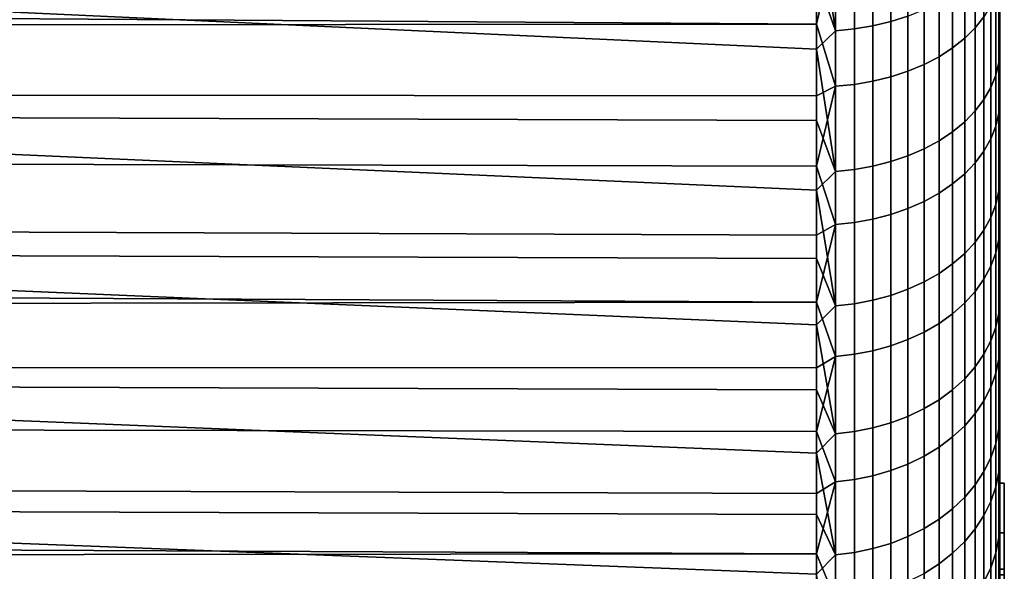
# Model space of a CAD drawing. Header units: metres. Extents: x -28 to 70, y -212 to 27.
# Tile 174 of 220: x 64.39 to 69.76, y -15.52 to -12.51. Entities that reach past the tile are written whole.
import ezdxf

# ---------------------------------------------------------------- set-up
doc = ezdxf.new("R2010")
doc.units = ezdxf.units.M
doc.layers.add('solid_10_261_012_XXX', color=7, linetype='CONTINUOUS')

msp = doc.modelspace()

# ---------------------------------------------------------------- linework, layer by layer
at = {"layer": 'solid_10_261_012_XXX'}
for points in [[(69.738998, -17.743555, 107.205429), (69.738998, 17.911919, 107.66256), (69.738998, 18.068514, 108.123878), (69.738998, -17.911919, 107.66256)], [(69.738998, 15.504929, 108.356667), (69.738998, -18.068514, 108.123878), (69.738998, -17.911919, 107.66256), (69.738998, 18.068514, 108.123878)], [(69.738998, -18.146111, 119.631935), (69.738998, 17.99575, 120.095322), (69.738998, 17.83357, 120.554672), (69.738998, -17.99575, 120.095322)], [(69.738998, -15.504929, 119.643333), (69.738998, 17.99575, 120.095322), (69.738998, -18.146111, 119.631935)], [(69.738998, 15.504929, 119.643333), (69.738998, 17.99575, 120.095322), (69.738998, -15.504929, 119.643333)], [(69.738998, -17.563536, 106.752777), (69.738998, 17.743555, 107.205429), (69.738998, 17.911919, 107.66256), (69.738998, -17.743555, 107.205429)], [(69.738998, -17.99575, 120.095322), (69.738998, 17.83357, 120.554672), (69.738998, 17.65967, 121.009712), (69.738998, -17.83357, 120.554672)], [(69.738998, -17.371964, 106.304878), (69.738998, 17.563536, 106.752777), (69.738998, 17.743555, 107.205429), (69.738998, -17.563536, 106.752777)], [(69.738998, -17.83357, 120.554672), (69.738998, 17.65967, 121.009712), (69.738998, 17.474148, 121.460175), (69.738998, -17.65967, 121.009712)], [(69.738998, -17.168959, 105.862015), (69.738998, 17.371964, 106.304878), (69.738998, 17.563536, 106.752777), (69.738998, -17.371964, 106.304878)], [(69.738998, -17.65967, 121.009712), (69.738998, 17.474148, 121.460175), (69.738998, 17.277142, 121.905716), (69.738998, -17.474148, 121.460175)], [(69.738998, -16.954683, 105.42453), (69.738998, 17.168959, 105.862015), (69.738998, 17.371964, 106.304878), (69.738998, -17.168959, 105.862015)], [(69.738998, -17.474148, 121.460175), (69.738998, 17.277142, 121.905716), (69.738998, 17.068789, 122.346039), (69.738998, -17.277142, 121.905716)], [(69.738998, -16.729265, 104.992691), (69.738998, 16.954683, 105.42453), (69.738998, 17.168959, 105.862015), (69.738998, -16.954683, 105.42453)], [(69.738998, -17.277142, 121.905716), (69.738998, 17.068789, 122.346039), (69.738998, 16.849211, 122.780899), (69.738998, -17.068789, 122.346039)], [(69.738998, -16.492836, 104.566742), (69.738998, 16.729265, 104.992691), (69.738998, 16.954683, 105.42453), (69.738998, -16.729265, 104.992691)], [(69.738998, -17.068789, 122.346039), (69.738998, 16.849211, 122.780899), (69.738998, 16.61854, 123.209999), (69.738998, -16.849211, 122.780899)], [(69.738998, -16.245565, 104.147003), (69.738998, 16.492836, 104.566742), (69.738998, 16.729265, 104.992691), (69.738998, -16.492836, 104.566742)], [(69.738998, -16.849211, 122.780899), (69.738998, 16.61854, 123.209999), (69.738998, 16.376963, 123.633018), (69.738998, -16.61854, 123.209999)], [(69.738998, -15.987629, 103.733757), (69.738998, 16.245565, 104.147003), (69.738998, 16.492836, 104.566742), (69.738998, -16.245565, 104.147003)], [(69.738998, -16.61854, 123.209999), (69.738998, 16.376963, 123.633018), (69.738998, 16.124622, 124.049706), (69.738998, -16.376963, 123.633018)], [(69.738998, -15.719178, 103.327255), (69.738998, 15.987629, 103.733757), (69.738998, 16.245565, 104.147003), (69.738998, -15.987629, 103.733757)], [(69.738998, -16.376963, 123.633018), (69.738998, 16.124622, 124.049706), (69.738998, 15.861667, 124.459808), (69.738998, -16.124622, 124.049706)], [(69.738998, 15.994229, 113.570305), (69.738998, -15.948125, 112.712616), (69.738998, -15.856026, 111.858398), (69.738998, 15.948125, 112.712616)], [(69.738998, 15.994229, 113.570305), (69.738998, -15.994229, 113.570305), (69.738998, -15.948125, 112.712616)], [(69.738998, 15.994229, 113.570305), (69.738998, 15.994229, 114.429695), (69.738998, -15.994229, 114.429695), (69.738998, -15.994229, 113.570305)], [(69.738998, 15.994229, 114.429695), (69.738998, 15.948125, 115.287384), (69.738998, -15.994229, 114.429695)], [(69.738998, -15.440375, 102.92775), (69.738998, 15.719178, 103.327255), (69.738998, 15.987629, 103.733757), (69.738998, -15.719178, 103.327255)], [(69.738998, 15.948125, 112.712616), (69.738998, -15.856026, 111.858398), (69.738998, -15.718177, 111.010201), (69.738998, 15.856026, 111.858398)], [(69.738998, 15.856026, 116.141602), (69.738998, -15.948125, 115.287384), (69.738998, -15.994229, 114.429695), (69.738998, 15.948125, 115.287384)], [(69.738998, -16.124622, 124.049706), (69.738998, 15.861667, 124.459808), (69.738998, 15.588284, 124.863029), (69.738998, -15.861667, 124.459808)], [(69.738998, 15.856026, 111.858398), (69.738998, -15.718177, 111.010201), (69.738998, -15.535112, 110.171127), (69.738998, 15.718177, 111.010201)], [(69.738998, 15.718177, 116.989799), (69.738998, -15.856026, 116.141602), (69.738998, -15.948125, 115.287384), (69.738998, 15.856026, 116.141602)], [(69.738998, -15.151441, 102.535538), (69.738998, 15.440375, 102.92775), (69.738998, 15.719178, 103.327255), (69.738998, -15.440375, 102.92775)], [(69.738998, 15.718177, 111.010201), (69.738998, -15.535112, 110.171127), (69.738998, -15.307111, 109.342499), (69.738998, 15.535112, 110.171127)], [(69.738998, 15.535112, 117.828873), (69.738998, -15.718177, 116.989799), (69.738998, -15.856026, 116.141602), (69.738998, 15.718177, 116.989799)], [(69.738998, -15.861667, 124.459808), (69.738998, 15.588284, 124.863029), (69.738998, 15.304669, 125.259087), (69.738998, -15.588284, 124.863029)], [(69.738998, 15.535112, 110.171127), (69.738998, -15.307111, 109.342499), (69.738998, -15.035082, 108.527679), (69.738998, 15.307111, 109.342499)], [(69.738998, 15.307111, 118.657501), (69.738998, -15.535112, 117.828873), (69.738998, -15.718177, 116.989799), (69.738998, 15.535112, 117.828873)], [(69.738998, 15.504929, 108.356667), (69.738998, -15.504929, 108.356667), (69.738998, -18.068514, 108.123878)], [(69.738998, 15.504929, 119.643333), (69.738998, -15.504929, 119.643333), (69.738998, -15.035082, 119.472321)], [(69.738998, 15.504929, 108.356667), (69.738998, 15.035082, 108.527679), (69.738998, -15.504929, 108.356667)], [(69.738998, 15.035082, 119.472321), (69.738998, 15.504929, 119.643333), (69.738998, -15.035082, 119.472321)], [(69.738998, -14.852552, 102.150879), (69.738998, 15.151441, 102.535538), (69.738998, 15.440375, 102.92775), (69.738998, -15.151441, 102.535538)], [(69.738998, 15.035082, 108.527679), (69.738998, 15.307111, 109.342499), (69.738998, -15.035082, 108.527679)], [(69.738998, 15.035082, 119.472321), (69.738998, -15.307111, 118.657501), (69.738998, -15.535112, 117.828873), (69.738998, 15.307111, 118.657501)], [(69.738998, -15.588284, 124.863029), (69.738998, 15.304669, 125.259087), (69.738998, 15.010991, 125.647751), (69.738998, -15.304669, 125.259087)], [(69.738998, -14.543883, 101.773987), (69.738998, 14.852552, 102.150879), (69.738998, 15.151441, 102.535538), (69.738998, -14.852552, 102.150879)], [(69.738998, 15.035082, 108.527679), (69.738998, -15.035082, 108.527679), (69.738998, -15.504929, 108.356667)], [(69.738998, 15.035082, 119.472321), (69.738998, -15.035082, 119.472321), (69.738998, -15.307111, 118.657501)], [(69.738998, -15.304669, 125.259087), (69.738998, 15.010991, 125.647751), (69.738998, 14.707424, 126.028786), (69.738998, -15.010991, 125.647751)], [(69.738998, -14.543883, 101.773987), (69.738998, 14.543883, 101.773987), (69.738998, 14.852552, 102.150879)], [(69.738998, -15.010991, 125.647751), (69.738998, 14.707424, 126.028786), (69.738998, 14.394206, 126.401886), (69.738998, -14.707424, 126.028786)], [(69.738998, -14.225649, 101.405121), (69.738998, 14.225649, 101.405121), (69.738998, 14.543883, 101.773987)], [(69.738998, -14.543883, 101.773987), (69.738998, -14.225649, 101.405121), (69.738998, 14.543883, 101.773987)], [(69.738998, -14.394206, 126.401886), (69.738998, 14.394206, 126.401886), (69.738998, 14.071533, 126.76683)], [(69.738998, -14.394206, 126.401886), (69.738998, -14.707424, 126.028786), (69.738998, 14.394206, 126.401886)], [(69.738998, -13.898085, 101.044571), (69.738998, 13.898085, 101.044571), (69.738998, 14.225649, 101.405121)], [(69.738998, -14.225649, 101.405121), (69.738998, -13.898085, 101.044571), (69.738998, 14.225649, 101.405121)], [(69.738998, -14.071533, 126.76683), (69.738998, 14.071533, 126.76683), (69.738998, 13.739594, 127.123398)], [(69.738998, -14.071533, 126.76683), (69.738998, -14.394206, 126.401886), (69.738998, 14.071533, 126.76683)], [(69.738998, -13.561379, 100.69252), (69.738998, 13.561379, 100.69252), (69.738998, 13.898085, 101.044571)], [(69.738998, -13.898085, 101.044571), (69.738998, -13.561379, 100.69252), (69.738998, 13.898085, 101.044571)], [(69.738998, -13.739594, 127.123398), (69.738998, 13.739594, 127.123398), (69.738998, 13.398613, 127.471344)], [(69.738998, -13.739594, 127.123398), (69.738998, -14.071533, 126.76683), (69.738998, 13.739594, 127.123398)], [(69.738998, -13.215735, 100.349197), (69.738998, 13.215735, 100.349197), (69.738998, 13.561379, 100.69252)], [(69.738998, -13.561379, 100.69252), (69.738998, -13.215735, 100.349197), (69.738998, 13.561379, 100.69252)], [(69.738998, -13.398613, 127.471344), (69.738998, 13.398613, 127.471344), (69.738998, 13.048852, 127.81041)], [(69.738998, -13.398613, 127.471344), (69.738998, -13.739594, 127.123398), (69.738998, 13.398613, 127.471344)], [(69.738998, -12.861423, 100.01487), (69.738998, 12.861423, 100.01487), (69.738998, 13.215735, 100.349197)], [(69.738998, -13.215735, 100.349197), (69.738998, -12.861423, 100.01487), (69.738998, 13.215735, 100.349197)], [(69.738998, -13.048852, 127.81041), (69.738998, 13.048852, 127.81041), (69.738998, 12.690515, 128.140396)], [(69.738998, -13.048852, 127.81041), (69.738998, -13.398613, 127.471344), (69.738998, 13.048852, 127.81041)], [(69.738998, -12.861423, 100.01487), (69.738998, -12.498667, 99.689751), (69.738998, 12.861423, 100.01487)], [(69.738998, -12.690515, 128.140396), (69.738998, 12.690515, 128.140396), (69.738998, 12.323809, 128.461105)], [(69.738998, -12.690515, 128.140396), (69.738998, -13.048852, 127.81041), (69.738998, 12.690515, 128.140396)], [(69.738998, -12.323809, 128.461105), (69.738998, -12.690515, 128.140396), (69.738998, 12.323809, 128.461105)], [(69.144783, -12.518452, 98.512756), (69.144783, -11.723062, 97.902298), (69.238182, -11.695114, 97.940674), (69.238182, -12.488608, 98.549683)], [(68.842171, -12.569178, 98.450005), (68.842171, -11.770564, 97.837067), (68.945679, -11.760995, 97.850204), (68.945679, -12.558959, 98.462646)], [(68.945679, -12.558959, 98.462646), (68.945679, -11.760995, 97.850204), (69.046921, -11.745103, 97.872032), (69.046921, -12.541988, 98.483643)], [(69.046921, -12.541988, 98.483643), (69.046921, -11.745103, 97.872032), (69.144783, -11.723062, 97.902298), (69.144783, -12.518452, 98.512756)], [(69.604813, -11.786509, 129.535202), (69.604813, -12.553506, 128.922256), (69.65242, -12.493418, 128.85083), (69.65242, -11.730092, 129.460831)], [(68.842171, -12.569178, 98.450005), (68.738998, -11.866025, 97.900391), (68.842171, -11.770564, 97.837067)], [(69.547707, -11.839604, 129.605179), (69.547707, -12.610057, 128.989471), (69.604813, -12.553506, 128.922256), (69.604813, -11.786509, 129.535202)], [(68.842171, -12.569178, 98.450005), (68.738998, -12.27118, 98.207024), (68.738998, -11.866025, 97.900391)], [(69.481728, -11.888798, 129.670013), (69.481728, -12.662452, 129.051758), (69.547707, -12.610057, 128.989471), (69.547707, -11.839604, 129.605179)], [(25.543131, -11.896371, 130.077194), (25.296719, -12.233071, 129.82251), (68.738998, -12.532216, 129.586639), (68.738998, -12.132218, 129.899979)], [(69.407585, -11.933548, 129.729004), (69.407585, -12.710114, 129.108414), (69.481728, -12.662452, 129.051758), (69.481728, -11.888798, 129.670013)], [(69.238182, -12.007809, 129.826889), (69.238182, -12.789207, 129.202423), (69.326111, -12.752521, 129.158829), (69.326111, -11.973364, 129.781479)], [(69.326111, -11.973364, 129.781479), (69.326111, -12.752521, 129.158829), (69.407585, -12.710114, 129.108414), (69.407585, -11.933548, 129.729004)], [(69.046921, -12.059134, 129.894531), (69.046921, -12.843872, 129.26741), (69.144783, -12.819769, 129.238754), (69.144783, -12.036504, 129.8647)], [(69.144783, -12.036504, 129.8647), (69.144783, -12.819769, 129.238754), (69.238182, -12.789207, 129.202423), (69.238182, -12.007809, 129.826889)], [(69.717125, -12.811253, 99.688477), (69.717125, -12.074669, 99.06179), (69.733521, -12.009615, 99.142273), (69.733521, -12.74223, 99.765587)], [(69.733521, -12.74223, 99.765587), (69.733521, -12.009615, 99.142273), (69.738998, -12.498667, 99.689751)], [(68.842171, -12.085276, 129.928986), (68.738998, -12.132218, 129.899979), (68.738998, -12.532216, 129.586639)], [(68.842171, -12.085276, 129.928986), (68.738998, -12.532216, 129.586639), (68.842171, -12.871716, 129.300507)], [(68.842171, -12.085276, 129.928986), (68.842171, -12.871716, 129.300507), (68.945679, -12.861251, 129.288071), (68.945679, -12.075451, 129.916031)], [(68.945679, -12.075451, 129.916031), (68.945679, -12.861251, 129.288071), (69.046921, -12.843872, 129.26741), (69.046921, -12.059134, 129.894531)], [(69.689995, -12.878752, 99.613075), (69.689995, -12.138287, 98.983086), (69.717125, -12.074669, 99.06179), (69.717125, -12.811253, 99.688477)], [(69.65242, -12.943987, 99.540199), (69.65242, -12.199771, 98.907013), (69.689995, -12.138287, 98.983086), (69.689995, -12.878752, 99.613075)], [(25.296719, -12.233071, 129.82251), (25.051077, -12.563943, 129.561081), (68.738998, -12.532216, 129.586639)], [(59.5, -12.242131, 98.184494), (68.738998, -12.668416, 98.523849), (68.738998, -13.057474, 98.850662), (59.5, -13.02746, 98.824844)], [(68.842171, -12.569178, 98.450005), (68.738998, -12.668416, 98.523849), (59.5, -12.242131, 98.184494), (68.738998, -12.27118, 98.207024)], [(69.604813, -13.006242, 99.470657), (69.604813, -12.258447, 98.834427), (69.65242, -12.199771, 98.907013), (69.65242, -12.943987, 99.540199)], [(69.547707, -13.064833, 99.405205), (69.547707, -12.313669, 98.766106), (69.604813, -12.258447, 98.834427), (69.604813, -13.006242, 99.470657)], [(69.717125, -12.365304, 128.698532), (69.717125, -13.089456, 128.057526), (69.733521, -13.018934, 127.981789), (69.733521, -12.298684, 128.619354)], [(69.733521, -12.298684, 128.619354), (69.733521, -13.018934, 127.981789), (69.738998, -12.323809, 128.461105)], [(69.481728, -13.119117, 99.344566), (69.481728, -12.364832, 98.702812), (69.547707, -12.313669, 98.766106), (69.547707, -13.064833, 99.405205)], [(69.733521, -13.018934, 127.981789), (69.738998, -12.690515, 128.140396), (69.738998, -12.323809, 128.461105)], [(69.326111, -13.212434, 99.240318), (69.326111, -12.452785, 98.594002), (69.407585, -12.411374, 98.645233), (69.407585, -13.168498, 99.289398)], [(69.407585, -13.168498, 99.289398), (69.407585, -12.411374, 98.645233), (69.481728, -12.364832, 98.702812), (69.481728, -13.119117, 99.344566)], [(69.689995, -12.430453, 128.775986), (69.689995, -13.158421, 128.131592), (69.717125, -13.089456, 128.057526), (69.717125, -12.365304, 128.698532)], [(69.238182, -13.250443, 99.197861), (69.238182, -12.488608, 98.549683), (69.326111, -12.452785, 98.594002), (69.326111, -13.212434, 99.240318)], [(69.65242, -12.493418, 128.85083), (69.65242, -13.225072, 128.203171), (69.689995, -13.158421, 128.131592), (69.689995, -12.430453, 128.775986)], [(69.046921, -13.307079, 99.13459), (69.046921, -12.541988, 98.483643), (69.144783, -12.518452, 98.512756), (69.144783, -13.282107, 99.162483)], [(69.144783, -13.282107, 99.162483), (69.144783, -12.518452, 98.512756), (69.238182, -12.488608, 98.549683), (69.238182, -13.250443, 99.197861)], [(69.604813, -12.553506, 128.922256), (69.604813, -13.288679, 128.271484), (69.65242, -13.225072, 128.203171), (69.65242, -12.493418, 128.85083)], [(69.733521, -12.74223, 99.765587), (69.738998, -12.498667, 99.689751), (69.738998, -12.861423, 100.01487)], [(25.051077, -12.563943, 129.561081), (24.807606, -12.888026, 129.293747), (68.738998, -12.924126, 129.26326), (68.738998, -12.532216, 129.586639)], [(68.842171, -12.871716, 129.300507), (68.738998, -12.532216, 129.586639), (68.738998, -12.924126, 129.26326)], [(68.842171, -13.335927, 99.102364), (68.738998, -12.668416, 98.523849), (68.842171, -12.569178, 98.450005)], [(68.842171, -13.335927, 99.102364), (68.842171, -12.569178, 98.450005), (68.945679, -12.558959, 98.462646), (68.945679, -13.325086, 99.114471)], [(68.945679, -13.325086, 99.114471), (68.945679, -12.558959, 98.462646), (69.046921, -12.541988, 98.483643), (69.046921, -13.307079, 99.13459)], [(69.547707, -12.610057, 128.989471), (69.547707, -13.348542, 128.33577), (69.604813, -13.288679, 128.271484), (69.604813, -12.553506, 128.922256)], [(69.481728, -12.662452, 129.051758), (69.481728, -13.404005, 128.39534), (69.547707, -13.348542, 128.33577), (69.547707, -12.610057, 128.989471)], [(68.842171, -13.335927, 99.102364), (68.738998, -13.057474, 98.850662), (68.738998, -12.668416, 98.523849)], [(69.407585, -12.710114, 129.108414), (69.407585, -13.454459, 128.449524), (69.481728, -13.404005, 128.39534), (69.481728, -12.662452, 129.051758)], [(69.326111, -12.752521, 129.158829), (69.326111, -13.49935, 128.497726), (69.407585, -13.454459, 128.449524), (69.407585, -12.710114, 129.108414)], [(69.733521, -13.018934, 127.981789), (69.738998, -13.048852, 127.81041), (69.738998, -12.690515, 128.140396)], [(69.238182, -12.789207, 129.202423), (69.238182, -13.538183, 128.539444), (69.326111, -13.49935, 128.497726), (69.326111, -12.752521, 129.158829)], [(69.717125, -13.515359, 100.351448), (69.717125, -12.811253, 99.688477), (69.733521, -12.74223, 99.765587), (69.733521, -13.442543, 100.424988)], [(69.733521, -12.74223, 99.765587), (69.738998, -12.861423, 100.01487), (69.738998, -13.215735, 100.349197)], [(69.733521, -13.442543, 100.424988), (69.733521, -12.74223, 99.765587), (69.738998, -13.215735, 100.349197)], [(69.046921, -12.843872, 129.26741), (69.046921, -13.59605, 128.601578), (69.144783, -13.570536, 128.574188), (69.144783, -12.819769, 129.238754)], [(69.144783, -12.819769, 129.238754), (69.144783, -13.570536, 128.574188), (69.238182, -13.538183, 128.539444), (69.238182, -12.789207, 129.202423)], [(69.689995, -13.586568, 100.279541), (69.689995, -12.878752, 99.613075), (69.717125, -12.811253, 99.688477), (69.717125, -13.515359, 100.351448)], [(24.807606, -12.888026, 129.293747), (24.566526, -13.205073, 129.020859), (68.738998, -13.307693, 128.930008), (68.738998, -12.924126, 129.26326)], [(68.842171, -12.871716, 129.300507), (68.738998, -12.924126, 129.26326), (68.738998, -13.307693, 128.930008)], [(68.842171, -12.871716, 129.300507), (68.738998, -13.307693, 128.930008), (68.842171, -13.625525, 128.63324)], [(68.842171, -12.871716, 129.300507), (68.842171, -13.625525, 128.63324), (68.945679, -13.614447, 128.621338), (68.945679, -12.861251, 129.288071)], [(68.945679, -12.861251, 129.288071), (68.945679, -13.614447, 128.621338), (69.046921, -13.59605, 128.601578), (69.046921, -12.843872, 129.26741)], [(69.65242, -13.655389, 100.210045), (69.65242, -12.943987, 99.540199), (69.689995, -12.878752, 99.613075), (69.689995, -13.586568, 100.279541)], [(69.604813, -13.721065, 100.143723), (69.604813, -13.006242, 99.470657), (69.65242, -12.943987, 99.540199), (69.65242, -13.655389, 100.210045)], [(59.5, -13.02746, 98.824844), (68.738998, -13.438106, 99.187256), (68.738998, -13.810062, 99.533409), (59.5, -13.779348, 99.50415)], [(68.842171, -13.335927, 99.102364), (68.738998, -13.438106, 99.187256), (59.5, -13.02746, 98.824844), (68.738998, -13.057474, 98.850662)], [(69.547707, -13.782876, 100.081299), (69.547707, -13.064833, 99.405205), (69.604813, -13.006242, 99.470657), (69.604813, -13.721065, 100.143723)], [(69.717125, -13.089456, 128.057526), (69.717125, -13.780425, 127.380867), (69.733521, -13.706182, 127.308777), (69.733521, -13.018934, 127.981789)], [(69.733521, -13.018934, 127.981789), (69.733521, -13.706182, 127.308777), (69.738998, -13.048852, 127.81041)], [(69.733521, -13.706182, 127.308777), (69.738998, -13.398613, 127.471344), (69.738998, -13.048852, 127.81041)], [(69.481728, -13.840143, 100.023468), (69.481728, -13.119117, 99.344566), (69.547707, -13.064833, 99.405205), (69.547707, -13.782876, 100.081299)], [(69.689995, -13.158421, 128.131592), (69.689995, -13.853031, 127.45137), (69.717125, -13.780425, 127.380867), (69.717125, -13.089456, 128.057526)], [(69.407585, -13.892239, 99.970856), (69.407585, -13.168498, 99.289398), (69.481728, -13.119117, 99.344566), (69.481728, -13.840143, 100.023468)], [(69.65242, -13.225072, 128.203171), (69.65242, -13.923201, 127.519508), (69.689995, -13.853031, 127.45137), (69.689995, -13.158421, 128.131592)], [(24.566526, -13.205073, 129.020859), (24.3286, -13.514737, 128.742859), (68.738998, -13.682673, 128.587128), (68.738998, -13.307693, 128.930008)], [(69.238182, -13.978687, 99.88356), (69.238182, -13.250443, 99.197861), (69.326111, -13.212434, 99.240318), (69.326111, -13.93859, 99.924049)], [(69.326111, -13.93859, 99.924049), (69.326111, -13.212434, 99.240318), (69.407585, -13.168498, 99.289398), (69.407585, -13.892239, 99.970856)], [(69.733521, -13.442543, 100.424988), (69.738998, -13.215735, 100.349197), (69.738998, -13.561379, 100.69252)], [(69.144783, -14.012093, 99.849823), (69.144783, -13.282107, 99.162483), (69.238182, -13.250443, 99.197861), (69.238182, -13.978687, 99.88356)], [(69.604813, -13.288679, 128.271484), (69.604813, -13.990165, 127.584526), (69.65242, -13.923201, 127.519508), (69.65242, -13.225072, 128.203171)], [(68.842171, -13.625525, 128.63324), (68.738998, -13.307693, 128.930008), (68.738998, -13.682673, 128.587128)], [(68.842171, -14.06887, 99.792488), (68.842171, -13.335927, 99.102364), (68.945679, -13.325086, 99.114471), (68.945679, -14.057432, 99.804039)], [(68.945679, -14.057432, 99.804039), (68.945679, -13.325086, 99.114471), (69.046921, -13.307079, 99.13459), (69.046921, -14.038437, 99.823219)], [(69.046921, -14.038437, 99.823219), (69.046921, -13.307079, 99.13459), (69.144783, -13.282107, 99.162483), (69.144783, -14.012093, 99.849823)], [(69.547707, -13.348542, 128.33577), (69.547707, -14.053188, 127.645721), (69.604813, -13.990165, 127.584526), (69.604813, -13.288679, 128.271484)], [(68.842171, -14.06887, 99.792488), (68.738998, -13.438106, 99.187256), (68.842171, -13.335927, 99.102364)], [(69.481728, -13.404005, 128.39534), (69.481728, -14.11158, 127.702423), (69.547707, -14.053188, 127.645721), (69.547707, -13.348542, 128.33577)], [(69.407585, -13.454459, 128.449524), (69.407585, -14.164697, 127.753998), (69.481728, -14.11158, 127.702423), (69.481728, -13.404005, 128.39534)], [(69.733521, -13.706182, 127.308777), (69.738998, -13.739594, 127.123398), (69.738998, -13.398613, 127.471344)], [(68.842171, -14.06887, 99.792488), (68.738998, -13.810062, 99.533409), (68.738998, -13.438106, 99.187256)], [(69.326111, -13.49935, 128.497726), (69.326111, -14.211956, 127.799889), (69.407585, -14.164697, 127.753998), (69.407585, -13.454459, 128.449524)], [(69.717125, -14.185204, 101.049026), (69.717125, -13.515359, 100.351448), (69.733521, -13.442543, 100.424988), (69.733521, -14.108779, 101.118797)], [(69.733521, -13.442543, 100.424988), (69.738998, -13.561379, 100.69252), (69.738998, -13.898085, 101.044571)], [(69.733521, -14.108779, 101.118797), (69.733521, -13.442543, 100.424988), (69.738998, -13.898085, 101.044571)], [(24.3286, -13.514737, 128.742859), (24.094221, -13.81678, 128.460175), (68.738998, -14.04882, 128.234833), (68.738998, -13.682673, 128.587128)], [(69.144783, -13.570536, 128.574188), (69.144783, -14.286901, 127.872658), (69.238182, -14.252841, 127.839592), (69.238182, -13.538183, 128.539444)], [(69.238182, -13.538183, 128.539444), (69.238182, -14.252841, 127.839592), (69.326111, -14.211956, 127.799889), (69.326111, -13.49935, 128.497726)], [(69.689995, -14.259942, 100.980789), (69.689995, -13.586568, 100.279541), (69.717125, -13.515359, 100.351448), (69.717125, -14.185204, 101.049026)], [(69.046921, -13.59605, 128.601578), (69.046921, -14.313762, 127.898743), (69.144783, -14.286901, 127.872658), (69.144783, -13.570536, 128.574188)], [(69.65242, -14.332173, 100.914841), (69.65242, -13.655389, 100.210045), (69.689995, -13.586568, 100.279541), (69.689995, -14.259942, 100.980789)], [(68.842171, -13.625525, 128.63324), (68.738998, -13.682673, 128.587128), (68.738998, -14.04882, 128.234833)], [(68.842171, -13.625525, 128.63324), (68.738998, -14.04882, 128.234833), (68.842171, -14.344791, 127.928871)], [(68.842171, -13.625525, 128.63324), (68.842171, -14.344791, 127.928871), (68.945679, -14.33313, 127.917549), (68.945679, -13.614447, 128.621338)], [(68.945679, -13.614447, 128.621338), (68.945679, -14.33313, 127.917549), (69.046921, -14.313762, 127.898743), (69.046921, -13.59605, 128.601578)], [(69.604813, -14.401105, 100.851906), (69.604813, -13.721065, 100.143723), (69.65242, -13.655389, 100.210045), (69.65242, -14.332173, 100.914841)], [(69.547707, -14.46598, 100.792679), (69.547707, -13.782876, 100.081299), (69.604813, -13.721065, 100.143723), (69.604813, -14.401105, 100.851906)], [(69.717125, -13.780425, 127.380867), (69.717125, -14.43646, 126.670296), (69.733521, -14.358683, 126.602036), (69.733521, -13.706182, 127.308777)], [(69.733521, -13.706182, 127.308777), (69.733521, -14.358683, 126.602036), (69.738998, -13.739594, 127.123398)], [(69.733521, -14.358683, 126.602036), (69.738998, -14.071533, 126.76683), (69.738998, -13.739594, 127.123398)], [(59.5, -13.779348, 99.50415), (68.738998, -14.173106, 99.888901), (68.738998, -14.527002, 100.253502), (59.5, -14.495865, 100.220673)], [(68.842171, -14.06887, 99.792488), (68.738998, -14.173106, 99.888901), (59.5, -13.779348, 99.50415), (68.738998, -13.810062, 99.533409)], [(69.481728, -14.526085, 100.737801), (69.481728, -13.840143, 100.023468), (69.547707, -13.782876, 100.081299), (69.547707, -14.46598, 100.792679)], [(69.689995, -13.853031, 127.45137), (69.689995, -14.512523, 126.737053), (69.717125, -14.43646, 126.670296), (69.717125, -13.780425, 127.380867)], [(24.094221, -13.81678, 128.460175), (23.86371, -14.111128, 128.17308), (68.738998, -14.04882, 128.234833)], [(69.407585, -14.580762, 100.687881), (69.407585, -13.892239, 99.970856), (69.481728, -13.840143, 100.023468), (69.481728, -14.526085, 100.737801)], [(69.65242, -13.923201, 127.519508), (69.65242, -14.586034, 126.801567), (69.689995, -14.512523, 126.737053), (69.689995, -13.853031, 127.45137)], [(69.326111, -14.629411, 100.643463), (69.326111, -13.93859, 99.924049), (69.407585, -13.892239, 99.970856), (69.407585, -14.580762, 100.687881)], [(69.733521, -14.108779, 101.118797), (69.738998, -13.898085, 101.044571), (69.738998, -14.225649, 101.405121)], [(69.238182, -14.671495, 100.605042), (69.238182, -13.978687, 99.88356), (69.326111, -13.93859, 99.924049), (69.326111, -14.629411, 100.643463)], [(69.604813, -13.990165, 127.584526), (69.604813, -14.656186, 126.863136), (69.65242, -14.586034, 126.801567), (69.65242, -13.923201, 127.519508)], [(69.046921, -14.734206, 100.547791), (69.046921, -14.038437, 99.823219), (69.144783, -14.012093, 99.849823), (69.144783, -14.706556, 100.573036)], [(69.144783, -14.706556, 100.573036), (69.144783, -14.012093, 99.849823), (69.238182, -13.978687, 99.88356), (69.238182, -14.671495, 100.605042)], [(69.547707, -14.053188, 127.645721), (69.547707, -14.72221, 126.921089), (69.604813, -14.656186, 126.863136), (69.604813, -13.990165, 127.584526)], [(23.86371, -14.111128, 128.17308), (23.637495, -14.397669, 127.881897), (68.738998, -14.405899, 127.87336), (68.738998, -14.04882, 128.234833)], [(68.842171, -14.344791, 127.928871), (68.738998, -14.04882, 128.234833), (68.738998, -14.405899, 127.87336)], [(68.842171, -14.766148, 100.518623), (68.738998, -14.173106, 99.888901), (68.842171, -14.06887, 99.792488)], [(68.842171, -14.766148, 100.518623), (68.842171, -14.06887, 99.792488), (68.945679, -14.057432, 99.804039), (68.945679, -14.754143, 100.529587)], [(68.945679, -14.754143, 100.529587), (68.945679, -14.057432, 99.804039), (69.046921, -14.038437, 99.823219), (69.046921, -14.734206, 100.547791)], [(69.481728, -14.11158, 127.702423), (69.481728, -14.783381, 126.97477), (69.547707, -14.72221, 126.921089), (69.547707, -14.053188, 127.645721)], [(69.733521, -14.358683, 126.602036), (69.738998, -14.394206, 126.401886), (69.738998, -14.071533, 126.76683)], [(69.407585, -14.164697, 127.753998), (69.407585, -14.839025, 127.023613), (69.481728, -14.783381, 126.97477), (69.481728, -14.11158, 127.702423)], [(69.717125, -14.819088, 101.779427), (69.717125, -14.185204, 101.049026), (69.733521, -14.108779, 101.118797), (69.733521, -14.739248, 101.845268)], [(69.733521, -14.108779, 101.118797), (69.738998, -14.225649, 101.405121), (69.738998, -14.543883, 101.773987)], [(69.733521, -14.739248, 101.845268), (69.733521, -14.108779, 101.118797), (69.738998, -14.543883, 101.773987)], [(68.842171, -14.766148, 100.518623), (68.738998, -14.527002, 100.253502), (68.738998, -14.173106, 99.888901)], [(69.326111, -14.211956, 127.799889), (69.326111, -14.888535, 127.067062), (69.407585, -14.839025, 127.023613), (69.407585, -14.164697, 127.753998)], [(69.689995, -14.897166, 101.715042), (69.689995, -14.259942, 100.980789), (69.717125, -14.185204, 101.049026), (69.717125, -14.819088, 101.779427)], [(69.238182, -14.252841, 127.839592), (69.238182, -14.931366, 127.104652), (69.326111, -14.888535, 127.067062), (69.326111, -14.211956, 127.799889)], [(69.046921, -14.313762, 127.898743), (69.046921, -14.995188, 127.160667), (69.144783, -14.967048, 127.135971), (69.144783, -14.286901, 127.872658)], [(69.144783, -14.286901, 127.872658), (69.144783, -14.967048, 127.135971), (69.238182, -14.931366, 127.104652), (69.238182, -14.252841, 127.839592)], [(69.65242, -14.972626, 101.652809), (69.65242, -14.332173, 100.914841), (69.689995, -14.259942, 100.980789), (69.689995, -14.897166, 101.715042)], [(68.842171, -14.344791, 127.928871), (68.738998, -14.405899, 127.87336), (68.738998, -14.753681, 127.502922)], [(68.842171, -14.344791, 127.928871), (68.738998, -14.753681, 127.502922), (68.842171, -15.027695, 127.189201)], [(68.842171, -14.344791, 127.928871), (68.842171, -15.027695, 127.189201), (68.945679, -15.015477, 127.178474), (68.945679, -14.33313, 127.917549)], [(68.945679, -14.33313, 127.917549), (68.945679, -15.015477, 127.178474), (69.046921, -14.995188, 127.160667), (69.046921, -14.313762, 127.898743)], [(69.604813, -15.044637, 101.59343), (69.604813, -14.401105, 100.851906), (69.65242, -14.332173, 100.914841), (69.65242, -14.972626, 101.652809)], [(23.637495, -14.397669, 127.881897), (23.41572, -14.676318, 127.586967), (68.738998, -14.753681, 127.502922), (68.738998, -14.405899, 127.87336)], [(69.547707, -15.112411, 101.537537), (69.547707, -14.46598, 100.792679), (69.604813, -14.401105, 100.851906), (69.604813, -15.044637, 101.59343)], [(69.717125, -14.43646, 126.670296), (69.717125, -15.0559, 125.927605), (69.733521, -14.974784, 125.863342), (69.733521, -14.358683, 126.602036)], [(69.733521, -14.358683, 126.602036), (69.733521, -14.974784, 125.863342), (69.738998, -14.394206, 126.401886)], [(69.733521, -14.974784, 125.863342), (69.738998, -14.707424, 126.028786), (69.738998, -14.394206, 126.401886)], [(69.689995, -14.512523, 126.737053), (69.689995, -15.135225, 125.990448), (69.717125, -15.0559, 125.927605), (69.717125, -14.43646, 126.670296)], [(59.5, -14.495865, 100.220673), (68.738998, -14.871522, 100.626976), (68.738998, -15.206443, 101.009079), (59.5, -15.175171, 100.972557)], [(68.842171, -14.766148, 100.518623), (68.738998, -14.871522, 100.626976), (59.5, -14.495865, 100.220673), (68.738998, -14.527002, 100.253502)], [(69.481728, -15.175202, 101.485756), (69.481728, -14.526085, 100.737801), (69.547707, -14.46598, 100.792679), (69.547707, -15.112411, 101.537537)], [(69.407585, -15.232323, 101.438652), (69.407585, -14.580762, 100.687881), (69.481728, -14.526085, 100.737801), (69.481728, -15.175202, 101.485756)], [(69.65242, -14.586034, 126.801567), (69.65242, -15.21189, 126.051178), (69.689995, -15.135225, 125.990448), (69.689995, -14.512523, 126.737053)], [(69.733521, -14.739248, 101.845268), (69.738998, -14.543883, 101.773987), (69.738998, -14.852552, 102.150879)], [(69.326111, -15.283145, 101.396744), (69.326111, -14.629411, 100.643463), (69.407585, -14.580762, 100.687881), (69.407585, -15.232323, 101.438652)], [(69.604813, -14.656186, 126.863136), (69.604813, -15.285052, 126.109138), (69.65242, -15.21189, 126.051178), (69.65242, -14.586034, 126.801567)], [(69.238182, -15.327111, 101.360481), (69.238182, -14.671495, 100.605042), (69.326111, -14.629411, 100.643463), (69.326111, -15.283145, 101.396744)], [(69.547707, -14.72221, 126.921089), (69.547707, -15.353909, 126.163689), (69.604813, -15.285052, 126.109138), (69.604813, -14.656186, 126.863136)], [(23.41572, -14.676318, 127.586967), (23.198919, -14.946897, 127.288727), (68.738998, -15.09194, 127.123772), (68.738998, -14.753681, 127.502922)], [(69.046921, -15.392624, 101.306458), (69.046921, -14.734206, 100.547791), (69.144783, -14.706556, 100.573036), (69.144783, -15.363738, 101.330284)], [(69.144783, -15.363738, 101.330284), (69.144783, -14.706556, 100.573036), (69.238182, -14.671495, 100.605042), (69.238182, -15.327111, 101.360481)], [(69.481728, -14.783381, 126.97477), (69.481728, -15.417705, 126.214233), (69.547707, -15.353909, 126.163689), (69.547707, -14.72221, 126.921089)], [(69.733521, -14.974784, 125.863342), (69.738998, -15.010991, 125.647751), (69.738998, -14.707424, 126.028786)], [(68.842171, -15.027695, 127.189201), (68.738998, -14.753681, 127.502922), (68.738998, -15.09194, 127.123772)], [(68.842171, -15.425993, 101.278946), (68.738998, -14.871522, 100.626976), (68.842171, -14.766148, 100.518623)], [(68.842171, -15.425993, 101.278946), (68.842171, -14.766148, 100.518623), (68.945679, -14.754143, 100.529587), (68.945679, -15.413451, 101.289284)], [(68.945679, -15.413451, 101.289284), (68.945679, -14.754143, 100.529587), (69.046921, -14.734206, 100.547791), (69.046921, -15.392624, 101.306458)], [(69.717125, -15.415406, 102.54081), (69.717125, -14.819088, 101.779427), (69.733521, -14.739248, 101.845268), (69.733521, -15.332354, 102.602547)], [(69.733521, -14.739248, 101.845268), (69.738998, -14.852552, 102.150879), (69.738998, -15.151441, 102.535538)], [(69.733521, -15.332354, 102.602547), (69.733521, -14.739248, 101.845268), (69.738998, -15.151441, 102.535538)], [(69.407585, -14.839025, 127.023613), (69.407585, -15.475738, 126.260208), (69.481728, -15.417705, 126.214233), (69.481728, -14.783381, 126.97477)], [(69.689995, -15.496626, 102.480431), (69.689995, -14.897166, 101.715042), (69.717125, -14.819088, 101.779427), (69.717125, -15.415406, 102.54081)], [(68.842171, -15.425993, 101.278946), (68.738998, -15.206443, 101.009079), (68.738998, -14.871522, 100.626976)], [(69.326111, -14.888535, 127.067062), (69.326111, -15.527371, 126.301109), (69.407585, -15.475738, 126.260208), (69.407585, -14.839025, 127.023613)], [(69.144783, -14.967048, 127.135971), (69.144783, -15.609253, 126.365982), (69.238182, -15.572041, 126.336502), (69.238182, -14.931366, 127.104652)], [(69.238182, -14.931366, 127.104652), (69.238182, -15.572041, 126.336502), (69.326111, -15.527371, 126.301109), (69.326111, -14.888535, 127.067062)], [(69.65242, -15.575121, 102.422081), (69.65242, -14.972626, 101.652809), (69.689995, -14.897166, 101.715042), (69.689995, -15.496626, 102.480431)], [(23.198919, -14.946897, 127.288727), (22.987082, -15.209414, 126.987442), (68.738998, -15.420458, 126.736145), (68.738998, -15.09194, 127.123772)], [(69.046921, -14.995188, 127.160667), (69.046921, -15.6386, 126.389229), (69.144783, -15.609253, 126.365982), (69.144783, -14.967048, 127.135971)], [(69.604813, -15.65003, 102.366402), (69.604813, -15.044637, 101.59343), (69.65242, -14.972626, 101.652809), (69.65242, -15.575121, 102.422081)], [(69.717125, -15.0559, 125.927605), (69.717125, -15.637171, 125.154671), (69.733521, -15.552923, 125.094574), (69.733521, -14.974784, 125.863342)], [(69.733521, -14.974784, 125.863342), (69.733521, -15.552923, 125.094574), (69.738998, -15.010991, 125.647751)], [(68.842171, -15.027695, 127.189201), (68.738998, -15.09194, 127.123772), (68.738998, -15.420458, 126.736145)], [(68.842171, -15.027695, 127.189201), (68.738998, -15.420458, 126.736145), (68.842171, -15.672502, 126.416084)], [(68.842171, -15.027695, 127.189201), (68.842171, -15.672502, 126.416084), (68.945679, -15.65976, 126.405991), (68.945679, -15.015477, 127.178474)], [(68.945679, -15.015477, 127.178474), (68.945679, -15.65976, 126.405991), (69.046921, -15.6386, 126.389229), (69.046921, -14.995188, 127.160667)], [(69.547707, -15.720531, 102.313988), (69.547707, -15.112411, 101.537537), (69.604813, -15.044637, 101.59343), (69.604813, -15.65003, 102.366402)], [(69.733521, -15.552923, 125.094574), (69.738998, -15.304669, 125.259087), (69.738998, -15.010991, 125.647751)], [(69.764, -15.504929, 119.643333), (69.764, -15.035082, 119.472321), (69.738998, -15.035082, 119.472321), (69.738998, -15.504929, 119.643333)], [(69.764, -15.035082, 108.527679), (69.764, -15.504929, 108.356667), (69.738998, -15.504929, 108.356667), (69.738998, -15.035082, 108.527679)], [(69.764, -15.307144, 109.342606), (69.764, -15.035082, 108.527679), (69.738998, -15.035082, 108.527679), (69.738998, -15.307111, 109.342499)], [(69.764, -15.035082, 119.472321), (69.764, -15.307144, 118.657394), (69.738998, -15.307111, 118.657501), (69.738998, -15.035082, 119.472321)], [(69.764, -15.307144, 118.657394), (69.764, -15.035082, 119.472321), (69.764, -15.504929, 119.643333), (69.764, -15.766949, 118.863464)], [(69.764, -15.504929, 108.356667), (69.764, -15.035082, 108.527679), (69.764, -15.307144, 109.342606), (69.764, -15.766949, 109.136536)], [(69.689995, -15.135225, 125.990448), (69.689995, -15.719559, 125.21344), (69.717125, -15.637171, 125.154671), (69.717125, -15.0559, 125.927605)], [(69.481728, -15.78585, 102.265434), (69.481728, -15.175202, 101.485756), (69.547707, -15.112411, 101.537537), (69.547707, -15.720531, 102.313988)], [(69.65242, -15.21189, 126.051178), (69.65242, -15.799184, 125.270241), (69.689995, -15.719559, 125.21344), (69.689995, -15.135225, 125.990448)], [(69.733521, -15.332354, 102.602547), (69.738998, -15.151441, 102.535538), (69.738998, -15.440375, 102.92775)], [(59.5, -15.175171, 100.972557), (68.738998, -15.531549, 101.399567), (68.738998, -15.846631, 101.798187), (59.5, -15.815522, 101.757889)], [(68.842171, -15.425993, 101.278946), (68.738998, -15.531549, 101.399567), (59.5, -15.175171, 100.972557), (68.738998, -15.206443, 101.009079)], [(69.407585, -15.845269, 102.221268), (69.407585, -15.232323, 101.438652), (69.481728, -15.175202, 101.485756), (69.481728, -15.78585, 102.265434)], [(22.987082, -15.209414, 126.987442), (22.780708, -15.463651, 126.68367), (68.738998, -15.420458, 126.736145)], [(69.326111, -15.898136, 102.181969), (69.326111, -15.283145, 101.396744), (69.407585, -15.232323, 101.438652), (69.407585, -15.845269, 102.221268)], [(69.604813, -15.285052, 126.109138), (69.604813, -15.875171, 125.324448), (69.65242, -15.799184, 125.270241), (69.65242, -15.21189, 126.051178)], [(69.238182, -15.943871, 102.147972), (69.238182, -15.327111, 101.360481), (69.326111, -15.283145, 101.396744), (69.326111, -15.898136, 102.181969)], [(69.547707, -15.353909, 126.163689), (69.547707, -15.946686, 125.375465), (69.604813, -15.875171, 125.324448), (69.604813, -15.285052, 126.109138)], [(69.733521, -15.552923, 125.094574), (69.738998, -15.588284, 124.863029), (69.738998, -15.304669, 125.259087)], [(69.764, -15.535062, 110.170921), (69.764, -15.307144, 109.342606), (69.738998, -15.307111, 109.342499), (69.738998, -15.535112, 110.171127)], [(69.764, -15.307144, 118.657394), (69.764, -15.535062, 117.829079), (69.738998, -15.535112, 117.828873), (69.738998, -15.307111, 118.657501)], [(69.764, -15.766949, 118.863464), (69.764, -15.989772, 118.07151), (69.764, -15.535062, 117.829079), (69.764, -15.307144, 118.657394)], [(69.764, -15.766949, 109.136536), (69.764, -15.307144, 109.342606), (69.764, -15.535062, 110.170921), (69.764, -15.989772, 109.92849)], [(69.046921, -16.01202, 102.097313), (69.046921, -15.392624, 101.306458), (69.144783, -15.363738, 101.330284), (69.144783, -15.981972, 102.119644)], [(69.144783, -15.981972, 102.119644), (69.144783, -15.363738, 101.330284), (69.238182, -15.327111, 101.360481), (69.238182, -15.943871, 102.147972)], [(69.481728, -15.417705, 126.214233), (69.481728, -16.012943, 125.422729), (69.547707, -15.946686, 125.375465), (69.547707, -15.353909, 126.163689)], [(69.717125, -15.972645, 103.331238), (69.717125, -15.415406, 102.54081), (69.733521, -15.332354, 102.602547), (69.733521, -15.88659, 103.388718)], [(69.733521, -15.332354, 102.602547), (69.738998, -15.440375, 102.92775), (69.738998, -15.719178, 103.327255)], [(69.733521, -15.88659, 103.388718), (69.733521, -15.332354, 102.602547), (69.738998, -15.719178, 103.327255)], [(22.780708, -15.463651, 126.68367), (22.579733, -15.709711, 126.377602), (68.738998, -15.739023, 126.340309), (68.738998, -15.420458, 126.736145)], [(68.842171, -15.672502, 126.416084), (68.738998, -15.420458, 126.736145), (68.738998, -15.739023, 126.340309)], [(68.842171, -16.046732, 102.07151), (68.842171, -15.425993, 101.278946), (68.945679, -15.413451, 101.289284), (68.945679, -16.033686, 102.081207)], [(68.945679, -16.033686, 102.081207), (68.945679, -15.413451, 101.289284), (69.046921, -15.392624, 101.306458), (69.046921, -16.01202, 102.097313)], [(69.407585, -15.475738, 126.260208), (69.407585, -16.073217, 125.465721), (69.481728, -16.012943, 125.422729), (69.481728, -15.417705, 126.214233)], [(69.689995, -16.056801, 103.275032), (69.689995, -15.496626, 102.480431), (69.717125, -15.415406, 102.54081), (69.717125, -15.972645, 103.331238)], [(68.842171, -16.046732, 102.07151), (68.738998, -15.531549, 101.399567), (68.842171, -15.425993, 101.278946)], [(69.326111, -15.527371, 126.301109), (69.326111, -16.126846, 125.503975), (69.407585, -16.073217, 125.465721), (69.407585, -15.475738, 126.260208)], [(69.65242, -16.138134, 103.220703), (69.65242, -15.575121, 102.422081), (69.689995, -15.496626, 102.480431), (69.689995, -16.056801, 103.275032)], [(69.738998, -15.76691, 109.136414), (69.738998, -18.213219, 108.589027), (69.738998, -18.068514, 108.123878), (69.738998, -15.504929, 108.356667)], [(69.738998, -15.76691, 118.863586), (69.738998, -15.504929, 119.643333), (69.738998, -18.146111, 119.631935), (69.738998, -18.284534, 119.164864)], [(69.764, -15.766949, 118.863464), (69.764, -15.504929, 119.643333), (69.738998, -15.504929, 119.643333), (69.738998, -15.76691, 118.863586)], [(69.764, -15.504929, 108.356667), (69.764, -15.766949, 109.136536), (69.738998, -15.76691, 109.136414), (69.738998, -15.504929, 108.356667)]]:
    msp.add_3dface(points, dxfattribs=at)

doc.saveas('drawing.dxf')
